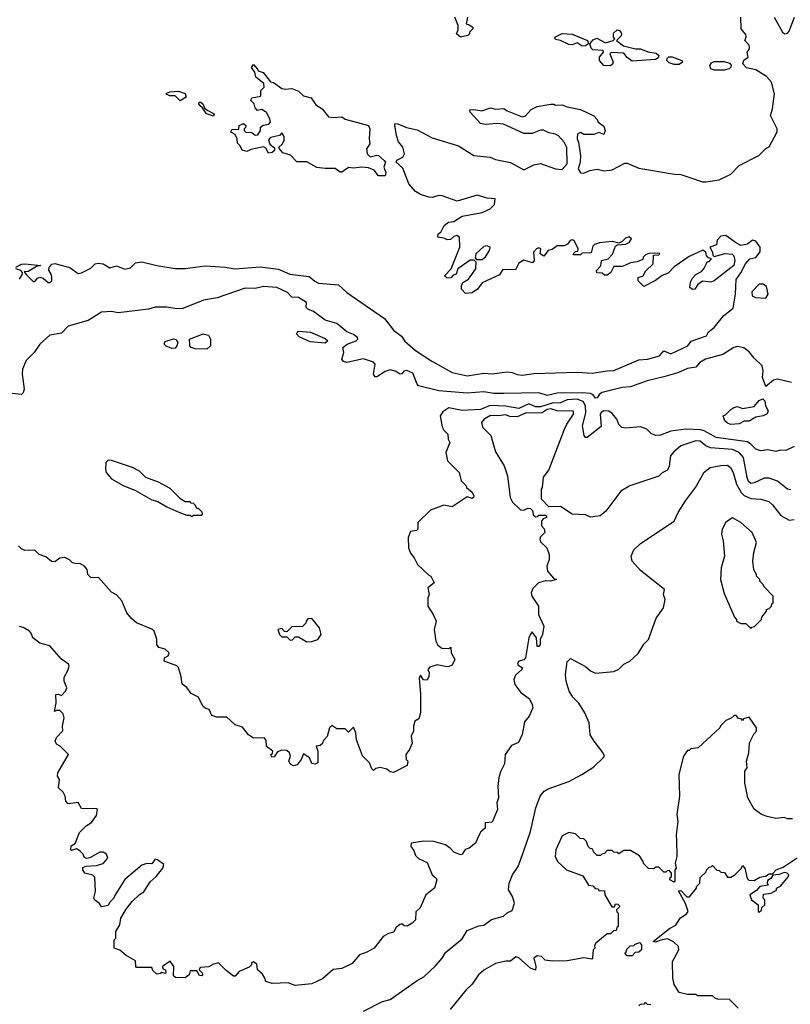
# Model space of a CAD drawing. Extents: x 2239805 to 2396427, y 665731 to 772158.
# Tile 97 of 256: x 2285854 to 2290472, y 703589 to 709489. Entities that reach past the tile are written whole.
import ezdxf

# ---------------------------------------------------------------- set-up
doc = ezdxf.new("R2010")
doc.units = 0

msp = doc.modelspace()

# ---------------------------------------------------------------- linework, layer by layer
at = {"layer": '0CON05XD'}
for points in [[(2288408.3, 707948.3), (2288400, 707955), (2288440, 707995), (2288492.5, 708125), (2288490, 708185), (2288473.6, 708196.4), (2288455, 708190), (2288435, 708172.5), (2288415, 708170), (2288395, 708180), (2288360, 708185), (2288362.5, 708205), (2288377.5, 708215), (2288397.5, 708255), (2288424.2, 708275.8), (2288455, 708280), (2288505, 708311.2), (2288625, 708334.4), (2288672.5, 708355), (2288698.3, 708381.7), (2288702.5, 708415), (2288655, 708420), (2288595, 708437.1), (2288475, 708401.2), (2288385, 708433.8), (2288365, 708435.8), (2288325, 708424.2), (2288305, 708425.7), (2288255, 708442), (2288225, 708460), (2288185, 708506), (2288149.3, 708599.3), (2288110.4, 708635), (2288115, 708647.8), (2288149.2, 708665), (2288160, 708685), (2288150, 708725), (2288125, 708757.5), (2288111.1, 708795), (2288102.3, 708857.7), (2288105, 708866.2), (2288120, 708865), (2288172.7, 708842.7), (2288235, 708828), (2288325, 708780.8), (2288483, 708733), (2288575.6, 708675.6), (2288674.3, 708664.3), (2288705, 708650.8), (2288795, 708632.9), (2288875, 708590), (2288935, 708620), (2288975, 708627.5), (2289064.3, 708594.3), (2289105, 708591.2), (2289133.8, 708625), (2289133.6, 708723.6), (2289117.5, 708755), (2289083, 708793), (2289065, 708802.5), (2289025, 708810), (2288993, 708827), (2288975, 708827.5), (2288925, 708807.5), (2288875, 708807.5), (2288753, 708863), (2288715, 708866.7), (2288645, 708861.2), (2288615, 708867.5), (2288552.5, 708935), (2288551.7, 708948.3), (2288575, 708950), (2288623.6, 708943.6), (2288675, 708960), (2288705, 708953.8), (2288755, 708957.5), (2288775, 708942.5), (2288865, 708906.7), (2288885, 708912.5), (2288920, 708950), (2288955, 708968.8), (2289036.4, 708983.6), (2289055, 708983.3), (2289065, 708976.7), (2289105, 708978.8), (2289135, 708966.2), (2289215, 708950), (2289295, 708912.5), (2289315, 708890), (2289320, 708875), (2289355, 708850), (2289362.5, 708825), (2289355, 708800), (2289325, 708812.5), (2289295, 708800), (2289235, 708800), (2289215, 708812.5), (2289197.5, 708805), (2289193.8, 708775), (2289203.3, 708755), (2289214.2, 708674.2), (2289212.9, 708635), (2289200, 708595), (2289215, 708571.2), (2289235, 708570), (2289270, 708585), (2289315, 708593.8), (2289355, 708582.9), (2289405, 708590), (2289481.2, 708628.8), (2289495, 708630), (2289565, 708600), (2289777, 708563), (2289815, 708561.4), (2289864, 708546), (2289945, 708518), (2289965, 708517.5), (2290045, 708530), (2290115, 708564.2), (2290165.5, 708614.5), (2290283.3, 708675), (2290325, 708717.5), (2290345, 708727.5), (2290393, 708817), (2290392.5, 708835), (2290354, 708915), (2290365.9, 708954.1), (2290377.8, 709045), (2290358.6, 709115), (2290328.6, 709148.6), (2290265, 709187.8), (2290210.3, 709200.3), (2290187.5, 709225), (2290193.6, 709246.4), (2290220, 709265), (2290212.5, 709295), (2290225, 709310), (2290227.5, 709325), (2290226.1, 709336.1), (2290200, 709365), (2290207.5, 709385), (2290205, 709400), (2290177.5, 709435), (2290176.2, 709505)], [(2288537.5, 709505), (2288530, 709465), (2288548.3, 709458.3), (2288570, 709445), (2288570, 709435), (2288550, 709415), (2288550, 709405), (2288540, 709395), (2288495, 709383.3), (2288472.5, 709405), (2288481.7, 709428.3), (2288482.5, 709455), (2288462.5, 709505)], [(2290374.2, 709505), (2290424.3, 709414.3), (2290440, 709405), (2290455, 709408), (2290465, 709420), (2290496.8, 709503.2)], [(2289395, 709212.5), (2289355, 709214.4), (2289329.2, 709245), (2289328.8, 709265), (2289352.5, 709295), (2289350, 709305), (2289288, 709308), (2289278.3, 709318.3), (2289270, 709345), (2289291.2, 709368.8), (2289311.7, 709378.3), (2289365, 709350), (2289410, 709365), (2289420, 709375), (2289413.3, 709383.3), (2289412.7, 709407.3), (2289435, 709428), (2289452.7, 709422.7), (2289461.2, 709405), (2289457.5, 709392.5), (2289430, 709365), (2289471.7, 709331.7), (2289544.1, 709314.1), (2289575, 709314.3), (2289617.3, 709297.3), (2289668.7, 709288.7), (2289684, 709275), (2289680.3, 709259.7), (2289665, 709250.8), (2289525, 709240), (2289493.3, 709263.3), (2289475, 709287.5), (2289398.3, 709291.7), (2289390, 709285), (2289410, 709235), (2289407.3, 709222.7), (2289395, 709212.5)], [(2289225, 709331.2), (2289195, 709350), (2289165, 709338.8), (2289145, 709341.2), (2289095, 709364.2), (2289065, 709370), (2289060, 709385), (2289105, 709405.7), (2289165, 709402), (2289257.5, 709365), (2289262.5, 709345), (2289245, 709333.3), (2289225, 709331.2)], [(2289775, 709220), (2289745, 709230.8), (2289732.5, 709245), (2289733.1, 709256.9), (2289744.4, 709265.6), (2289764.3, 709265.7), (2289822.5, 709245), (2289826.7, 709235), (2289805, 709220.6), (2289775, 709220)], [(2290015, 709185.6), (2289995.5, 709195.5), (2289990.6, 709215), (2289999.1, 709230.9), (2290015, 709239.4), (2290075, 709238.6), (2290107.6, 709227.6), (2290117.3, 709217.3), (2290116.2, 709205), (2290105, 709194.2), (2290075.8, 709185.8), (2290015, 709185.6)], [(2288005, 708553.3), (2287977.3, 708587.3), (2287945, 708601.4), (2287905, 708605.7), (2287855, 708598.8), (2287825, 708604), (2287785, 708576.2), (2287775, 708576), (2287745, 708597.5), (2287685, 708596.7), (2287635, 708603.3), (2287575, 708636.7), (2287515, 708636.7), (2287476.9, 708676.9), (2287431.7, 708691.7), (2287410, 708715), (2287407.5, 708725), (2287427.5, 708742.5), (2287438.8, 708765), (2287439.3, 708789.3), (2287425, 708810), (2287410, 708795), (2287356.7, 708783.3), (2287345, 708770), (2287354, 708744), (2287381.7, 708721.7), (2287380, 708705), (2287367, 708693), (2287345, 708690), (2287329.2, 708719.2), (2287315, 708728), (2287238.3, 708711.7), (2287215, 708700), (2287187, 708707), (2287175, 708732.5), (2287158.3, 708748.3), (2287156.7, 708775), (2287145, 708800), (2287120, 708815), (2287125, 708830), (2287167, 708833), (2287170, 708855), (2287195, 708867.5), (2287210, 708855), (2287210, 708845), (2287200, 708835), (2287200, 708825), (2287210, 708815), (2287245, 708812.5), (2287265, 708797.5), (2287281.7, 708798.3), (2287297.5, 708825), (2287297.5, 708845), (2287312.3, 708857.7), (2287346.1, 708863.9), (2287356.7, 708875), (2287353.3, 708895), (2287333, 708933), (2287305, 708950), (2287280, 708945), (2287265, 708960), (2287260, 708985), (2287240, 709005), (2287245, 709020), (2287298.3, 709031.7), (2287300, 709065), (2287320, 709085), (2287317, 709107), (2287270, 709145), (2287262.5, 709175), (2287243, 709203), (2287255, 709220), (2287278.3, 709191.7), (2287283, 709183), (2287313, 709173), (2287357.5, 709117.5), (2287375, 709112.5), (2287425, 709076.7), (2287445, 709072.5), (2287485, 709077.5), (2287525, 709060), (2287555, 709032.5), (2287600.7, 709020.7), (2287628.3, 708978.3), (2287667.5, 708955), (2287705, 708907.5), (2287735, 708903.3), (2287785, 708907.5), (2287803.6, 708893.6), (2287943.3, 708855), (2287951.4, 708835), (2287947.5, 708775), (2287952.5, 708745), (2287932.5, 708715), (2287936.7, 708685), (2287955, 708668), (2287995, 708678), (2288005, 708674.4), (2288038.1, 708645), (2288045.5, 708635), (2288035.6, 708605), (2288047.5, 708572.5), (2288045, 708553.8), (2288005, 708553.3)], [(2286815, 709002.5), (2286785, 709032.5), (2286753.6, 709033.6), (2286735, 709040), (2286732.5, 709047.5), (2286753.6, 709056.4), (2286805, 709060), (2286845, 709046.2), (2286852.5, 709025), (2286815, 709002.5)], [(2287015, 708910), (2286972.5, 708925), (2286950, 708960), (2286933.9, 708973.9), (2286927.5, 708985), (2286930, 708995), (2286940, 708995), (2286952.5, 708985), (2286961.7, 708961.7), (2286977, 708947), (2287020, 708925), (2287015, 708910)], [(2285830, 708005), (2285865, 708024), (2285885, 708026.4), (2285980, 708015), (2285955, 708010), (2285905, 707980), (2285881.7, 707978.3), (2285895, 707960), (2285935, 707920), (2285945, 707920), (2285960, 707940), (2285975, 707946.7), (2285995, 707940), (2286025, 707914.2), (2286035.8, 707914.2), (2286045.7, 707924.3), (2286046, 707946), (2286042.5, 707965), (2286028.3, 707988.3), (2286030, 708005), (2286045.8, 708024.2), (2286065, 708028.1), (2286154.3, 708004.3), (2286205, 707968.8), (2286225, 707972), (2286280, 708000), (2286306.7, 708025), (2286325, 708030.8), (2286353.3, 708025), (2286395, 708001.1), (2286435, 708014.2), (2286485, 707993.8), (2286518.8, 708001.2), (2286548.2, 708031.8), (2286585, 708038.2), (2286675, 708016.4), (2286785, 707998.8), (2286845, 707997.8), (2286965, 708014.1), (2287085, 708006.5), (2287144.6, 707995.4), (2287295, 708008.1), (2287405, 707993.1), (2287473.5, 707963.5), (2287589.7, 707949.7), (2287621.7, 707921.7), (2287645, 707910.7), (2287765, 707900.5), (2287815.4, 707855), (2288039.3, 707699.3), (2288095, 707628.6), (2288142.3, 707592.3), (2288162.8, 707562.8), (2288225, 707507.3), (2288323.1, 707443.1), (2288445.5, 707375), (2288535, 707355.3), (2288635, 707370), (2288685, 707366.2), (2288775, 707378.2), (2288805, 707375.5), (2288835, 707363.5), (2288865, 707358.3), (2288935, 707369.5), (2289195, 707376.2), (2289285, 707371.2), (2289375, 707385.5), (2289415, 707385.8), (2289565, 707451.4), (2289616.7, 707455), (2289688, 707475), (2289715, 707503.8), (2289755, 707486.5), (2289858, 707535), (2289877.3, 707562.7), (2289970, 707595), (2289980.8, 707619.2), (2290015.5, 707644.5), (2290073, 707717), (2290128.8, 707761.2), (2290143.3, 707845), (2290147.3, 707932.7), (2290175, 707971.2), (2290203.4, 708026.6), (2290230, 708055), (2290265, 708063.8), (2290291.7, 708098.3), (2290291.2, 708125), (2290265, 708162.5), (2290245, 708167.5), (2290215.9, 708144.1), (2290175, 708136.7), (2290143, 708153), (2290085, 708196.7), (2290055, 708192.5), (2290033, 708167), (2290029.3, 708140.7), (2289990, 708125), (2290006.4, 708096.4), (2290008.3, 708078.3), (2290015, 708070), (2290082.3, 708087.7), (2290123.6, 708083.6), (2290133.3, 708073.3), (2290140, 708045), (2290132.5, 708015), (2290016.1, 707923.9), (2289995, 707916.7), (2289945, 707922.5), (2289917, 707903), (2289900, 707875), (2289885, 707872.5), (2289870, 707885), (2289873, 707917), (2289885, 707940), (2289905, 707962.5), (2289939.5, 707980.5), (2289953.3, 707995), (2289975, 708040), (2289985, 708040), (2290000, 708055), (2289981.7, 708061.7), (2289970, 708075), (2289966.4, 708096.4), (2289947, 708107), (2289865, 708070), (2289775, 708007.5), (2289740.7, 707969.3), (2289704.1, 707955.9), (2289663.6, 707926.4), (2289595, 707890), (2289560, 707925), (2289560, 707945), (2289590, 707955), (2289607, 707983), (2289650, 708025), (2289651.7, 708078.3), (2289685, 708080), (2289690, 708085), (2289685, 708090), (2289625, 708087.5), (2289605, 708080), (2289590, 708065), (2289588.3, 708051.7), (2289555, 708037.5), (2289515, 708032.5), (2289485, 708017.5), (2289465, 708010), (2289415, 708010), (2289396.4, 707973.6), (2289375, 707957.5), (2289358.3, 707958.3), (2289345, 707970), (2289313, 707973), (2289310, 707985), (2289337, 708013), (2289340, 708045), (2289380, 708055), (2289406.1, 708083.9), (2289425, 708132.5), (2289435, 708140), (2289487, 708143), (2289506.4, 708153.6), (2289520, 708175), (2289507, 708187), (2289485, 708180), (2289465, 708160), (2289445, 708150), (2289405, 708160), (2289328.3, 708151.7), (2289298.3, 708141.7), (2289288.3, 708131.7), (2289278.3, 708091.7), (2289225, 708090), (2289215, 708080), (2289175, 708080), (2289170, 708085), (2289185, 708100), (2289198.3, 708101.7), (2289200, 708115), (2289177.5, 708165), (2289165, 708170), (2289153.6, 708166.4), (2289136.4, 708143.6), (2289117, 708133), (2289075, 708133.8), (2289045, 708112.5), (2289020, 708105), (2288995, 708072.5), (2288972.5, 708085), (2288976.4, 708116.4), (2288965, 708122.5), (2288950, 708115), (2288932.5, 708095), (2288937.5, 708045), (2288927.5, 708032.5), (2288875, 708047.5), (2288845, 708030), (2288825, 707990), (2288748.3, 707991.7), (2288729.3, 707960.7), (2288625, 707912.5), (2288597.5, 707875), (2288565, 707852.5), (2288525, 707847.5), (2288502.5, 707875), (2288502.5, 707895), (2288510, 707915), (2288542.5, 707935), (2288586.7, 707995), (2288590, 708035), (2288578.3, 708048.3), (2288553, 708047), (2288480, 707995), (2288470, 707965), (2288451.7, 707958.3), (2288438.3, 707941.7), (2288415, 707940), (2288408.3, 707948.3)], [(2288625, 708051.2), (2288645, 708067.5), (2288670, 708105), (2288673, 708123), (2288668.3, 708128.3), (2288655, 708133.3), (2288635, 708130), (2288587.5, 708085), (2288582.5, 708062.5), (2288591.7, 708051.7), (2288625, 708051.2)], [(2285852.5, 707935), (2285870, 707965), (2285870, 707975), (2285860, 707985), (2285830, 707995)], [(2290480, 707315), (2290395, 707334.3), (2290370.3, 707329.7), (2290325, 707290), (2290306.2, 707345), (2290308.8, 707385), (2290303.3, 707415), (2290255, 707460), (2290225, 707499.4), (2290192.4, 707522.4), (2290155, 707530.9), (2290134.4, 707525), (2290068.3, 707481.7), (2289963.3, 707455), (2289930.4, 707435), (2289905, 707407.5), (2289855, 707397.8), (2289797.1, 707372.9), (2289715, 707348.9), (2289614.2, 707325), (2289515, 707289.1), (2289465.3, 707285.3), (2289345.3, 707254.7), (2289328.1, 707245), (2289315, 707222), (2289305, 707220), (2289290.7, 707240.7), (2289275, 707249.7), (2289225, 707253.8), (2289075, 707250.8), (2289015, 707236.1), (2288965, 707251.9), (2288755, 707249.5), (2288695, 707249.8), (2288635, 707258.1), (2288535, 707250.9), (2288365, 707264.8), (2288244.7, 707294.7), (2288235, 707305.8), (2288210.4, 707370.4), (2288174.2, 707385.8), (2288156.4, 707383.6), (2288145, 707366.7), (2288135, 707364.3), (2288103.1, 707383.1), (2288075, 707390), (2288045, 707380), (2287995, 707348.1), (2287985, 707348.6), (2287973.5, 707365), (2287984.1, 707424.1), (2287975, 707436.2), (2287915, 707455.8), (2287814.4, 707434.4), (2287795, 707440), (2287784.1, 707454.1), (2287796.7, 707495), (2287790, 707525), (2287816.4, 707543.6), (2287870, 707565), (2287880, 707575), (2287877.5, 707585), (2287855, 707603.3), (2287815, 707618), (2287755, 707667.5), (2287685, 707688.6), (2287615, 707741.2), (2287580, 707755), (2287570, 707765), (2287573.3, 707795), (2287525, 707824.2), (2287485, 707825.7), (2287458.9, 707855), (2287395, 707884.8), (2287315, 707889.5), (2287265, 707878.2), (2287205, 707880.4), (2287037, 707823), (2286955, 707809.2), (2286830.8, 707759.2), (2286795, 707756.2), (2286735, 707765.3), (2286665, 707765.5), (2286625, 707753.5), (2286445, 707732.2), (2286405, 707739.5), (2286345, 707735.4), (2286264.6, 707685.4), (2286145, 707652), (2286105, 707610.6), (2286035, 707598.8), (2285975.7, 707544.3)], [(2290325, 707820), (2290338.8, 707845), (2290329.5, 707889.5), (2290310, 707905), (2290285, 707903.3), (2290241.7, 707858.3), (2290243.3, 707835), (2290263.6, 707823.6), (2290325, 707820)], [(2286975, 707514), (2286905, 707516), (2286882.5, 707525), (2286873.3, 707535), (2286872.5, 707575), (2286953.9, 707606.1), (2286985, 707597.5), (2286997.5, 707575), (2286997.5, 707535), (2286975, 707514)], [(2287685, 707550), (2287595, 707558), (2287529.3, 707589.3), (2287513, 707607), (2287525, 707622.5), (2287595.8, 707615.8), (2287685, 707577.5), (2287700, 707565), (2287685, 707550)], [(2285975.7, 707544.3), (2285940, 707495), (2285892.7, 707447.3), (2285871.2, 707395), (2285868, 707365), (2285880, 707275), (2285875, 707252.5), (2285865, 707242.5), (2285809.5, 707249.5)], [(2286765, 707518.8), (2286731.7, 707531.7), (2286720, 707545), (2286725, 707560), (2286775, 707576.7), (2286792.5, 707572.5), (2286802.5, 707555), (2286796.1, 707533.9), (2286785, 707521.2), (2286765, 707518.8)], [(2290495, 706931.5), (2290445, 706906.5), (2290410.9, 706909.1), (2290385, 706902), (2290335, 706911.4), (2290295, 706904.4), (2290265, 706914.4), (2290235.9, 706945.9), (2290215, 706959.2), (2290026.7, 706985), (2289955.2, 707025.2), (2289935, 707030.4), (2289845.6, 707034.4), (2289755, 707022.9), (2289695, 707000), (2289665, 706997.5), (2289638.3, 707008.3), (2289612, 707035), (2289575, 707048.8), (2289485, 707040.6), (2289462.5, 707045), (2289445, 707063.3), (2289432, 707095), (2289405, 707130), (2289385, 707142.5), (2289355, 707144.2), (2289338, 707135), (2289333.1, 707125), (2289338.3, 707051.7), (2289255, 706985.7), (2289245, 706984.3), (2289236.7, 706996.7), (2289226.9, 707055), (2289246.6, 707133.4), (2289244.7, 707175), (2289230.4, 707200.4), (2289195, 707214.8), (2289135, 707211.6), (2289095, 707192.4), (2289045, 707191.7), (2288975, 707168.2), (2288945, 707169.4), (2288905, 707187.3), (2288845, 707158.9), (2288765, 707172.7), (2288672.5, 707177.5), (2288615, 707153.8), (2288505, 707148), (2288425, 707162.5), (2288390.5, 707139.5), (2288373.8, 707115), (2288385, 707050), (2288395, 707030), (2288420, 707005), (2288422.5, 706975), (2288432.5, 706955), (2288407.5, 706895), (2288417.5, 706845), (2288487.5, 706775), (2288500, 706725), (2288530, 706695), (2288532.5, 706685), (2288565, 706657.5), (2288575.6, 706635.6), (2288573.6, 706626.4), (2288565, 706620), (2288535, 706630), (2288445, 706570), (2288395, 706580), (2288315, 706550), (2288240, 706475), (2288240, 706435), (2288231.7, 706428.3), (2288195, 706422.5), (2288181.2, 706385), (2288183.8, 706325), (2288195, 706292.5), (2288217.5, 706265), (2288237.5, 706225), (2288305, 706160), (2288317.5, 706155), (2288337.5, 706115), (2288300, 706085), (2288307.5, 706045), (2288300, 706025), (2288300, 705975), (2288332.5, 705925), (2288350, 705885), (2288337.5, 705835), (2288347.5, 705765), (2288360.7, 705740.7), (2288383, 705723), (2288425, 705720), (2288438.3, 705728.3), (2288440, 705695), (2288462.5, 705655), (2288445, 705620), (2288427, 705613), (2288415, 705610), (2288355, 705622.5), (2288311.7, 705608.3), (2288300, 705595), (2288307.5, 705577.5), (2288306.7, 705553.3), (2288295, 705530), (2288273.6, 705533.6), (2288255, 705560), (2288247, 705543), (2288256.2, 705445), (2288256.2, 705335), (2288245, 705300), (2288222.5, 705285), (2288213.3, 705255), (2288213.3, 705225), (2288200, 705195), (2288206.4, 705153.6), (2288190, 705115), (2288167.5, 705085), (2288170, 705055), (2288180, 705045), (2288175, 705020), (2288095, 704976.7), (2288075, 704982.5), (2288055, 704997.5), (2288015, 705006.7), (2287988.3, 705001.7), (2287975, 704990), (2287965, 705000), (2287950, 705035), (2287908.3, 705078.3), (2287873, 705173), (2287867.5, 705215), (2287855, 705250), (2287825, 705220), (2287805, 705240), (2287755, 705240), (2287725, 705260), (2287710, 705245), (2287697, 705193), (2287671.7, 705168.3), (2287668.3, 705151.7), (2287655, 705140), (2287630, 705135), (2287640, 705105), (2287640, 705035), (2287625, 705027.5), (2287605, 705032.5), (2287590, 705065), (2287555, 705090), (2287540, 705055), (2287516.4, 705023.6), (2287495, 705017.5), (2287477, 705027), (2287467.5, 705045), (2287477.5, 705075), (2287470, 705095), (2287455, 705110), (2287425, 705112.5), (2287398.3, 705101.7), (2287378.3, 705071.7), (2287365, 705070), (2287360, 705085), (2287368.3, 705091.7), (2287370, 705105), (2287333.9, 705133.9), (2287331.7, 705171.7), (2287320, 705185), (2287255, 705182.5), (2287225, 705202.5), (2287189.3, 705249.3), (2287145, 705263.3), (2287095, 705310), (2287035, 705308.8), (2287005, 705320), (2286990, 705355), (2286965, 705362.5), (2286952.5, 705375), (2286925, 705430), (2286881.7, 705451.7), (2286856.4, 705486.4), (2286827, 705507), (2286821.7, 705551.7), (2286805, 705607.5), (2286795, 705616.7), (2286720, 705645), (2286722.5, 705665), (2286743, 705677), (2286750, 705695), (2286726.1, 705716.1), (2286687, 705727), (2286676.7, 705745), (2286676.4, 705776.4), (2286660, 705825), (2286645, 705837.5), (2286553.9, 705873.9), (2286525, 705900), (2286496.7, 705935), (2286466.1, 706006.1), (2286435, 706042.5), (2286405, 706057.5), (2286326.2, 706146.2), (2286282.5, 706145), (2286262.5, 706165), (2286257.5, 706195), (2286242.5, 706215), (2286215, 706230), (2286195, 706227.5), (2286170, 706235), (2286153, 706253), (2286125, 706266.7), (2286095, 706262.5), (2286065, 706240), (2286045, 706241.2), (2286010, 706270), (2285970, 706285), (2285945, 706310), (2285885, 706307.5), (2285865, 706317.5), (2285846.4, 706336.4)], [(2290115, 707064), (2290095, 707071.2), (2290080, 707085), (2290070, 707115), (2290086.4, 707123.6), (2290115, 707153.3), (2290134.1, 707165.9), (2290155, 707170), (2290185, 707160), (2290255, 707170), (2290285, 707207.5), (2290307.5, 707217.5), (2290320, 707205), (2290322.5, 707175), (2290340, 707145), (2290333, 707127), (2290310, 707115), (2290265, 707106.7), (2290225, 707083.3), (2290195, 707083.3), (2290165, 707068), (2290115, 707064)], [(2290475, 706671.2), (2290455, 706676), (2290395, 706722.9), (2290345, 706741.4), (2290315, 706741.4), (2290255, 706713.1), (2290235, 706710), (2290222.1, 706722.1), (2290213.9, 706745), (2290191.9, 706865), (2290165.7, 706895), (2290125, 706912.8), (2289993.8, 706923.8), (2289965, 706936.2), (2289932.3, 706962.3), (2289905, 706965.4), (2289815, 706936.2), (2289771.7, 706898.3), (2289754.4, 706875), (2289745, 706812.5), (2289735, 706790), (2289705, 706772.5), (2289685, 706752.5), (2289510, 706695), (2289457, 706663), (2289365.8, 706544.2), (2289332.5, 706515), (2289275, 706508), (2289245, 706521.2), (2289165, 706526.7), (2289095, 706572.5), (2289025, 706570), (2288980, 706615), (2288980, 706675), (2288987.5, 706685), (2288993, 706747), (2289025, 706790), (2289118.9, 707035), (2289132.2, 707065), (2289173.3, 707125), (2289173, 707143), (2289075, 707145.2), (2289037, 707157), (2289015, 707152.3), (2288985, 707133.8), (2288885, 707132), (2288835, 707108.9), (2288791.9, 707111.9), (2288765, 707121.1), (2288724.5, 707115.5), (2288675, 707117.7), (2288638, 707095), (2288621.9, 707075), (2288627.7, 707047.7), (2288677, 706997), (2288705, 706900), (2288756.7, 706815), (2288776.7, 706755), (2288793.3, 706625), (2288807, 706597), (2288855, 706552.5), (2288875, 706550), (2288898.3, 706561.7), (2288915, 706560), (2288927, 706547), (2288931.7, 706521.7), (2288945, 706510), (2288958.3, 706511.7), (2288965, 706520), (2289005, 706520), (2289010, 706515), (2289010, 706505), (2288991.7, 706498.3), (2288980, 706485), (2288980, 706455), (2288997, 706437), (2289000, 706415), (2288975, 706390), (2288970, 706375), (2288975, 706360), (2289012.5, 706325), (2289027.5, 706285), (2289027.5, 706255), (2289012.5, 706215), (2289016.7, 706185), (2289052, 706142), (2289070, 706135), (2289035, 706124), (2289005, 706125.8), (2288962.5, 706115), (2288929.3, 706080.7), (2288920, 706055), (2288923.9, 706033.9), (2288963.3, 705975), (2288963.9, 705923.9), (2288994, 705855), (2288986.2, 705805), (2288972.5, 705775), (2288972.5, 705745), (2288965, 705733.3), (2288955, 705732.5), (2288950, 705785), (2288925, 705820), (2288915, 705807.5), (2288906, 705785), (2288885.5, 705664.5), (2288875, 705652.5), (2288845, 705645.6), (2288837.5, 705635), (2288841.7, 705621.7), (2288866.7, 705605), (2288863.3, 705595), (2288825, 705560), (2288816, 705535), (2288822, 705505), (2288857.7, 705457.7), (2288908.8, 705418.8), (2288926, 705385), (2288928.8, 705365), (2288906.2, 705315), (2288878.3, 705281.7), (2288864.2, 705205.8), (2288842.3, 705157.7), (2288800.3, 705139.7), (2288763.3, 705085), (2288759.7, 705030.3), (2288735, 704982.5), (2288725.8, 704945), (2288720, 704895), (2288722.5, 704825), (2288712.5, 704795), (2288716.7, 704755), (2288685, 704680), (2288643.6, 704676.4), (2288642.5, 704645), (2288618.3, 704621.7), (2288603.6, 704596.4), (2288586.4, 704553.6), (2288547.5, 704525), (2288523.8, 704516.2), (2288505, 704487.5), (2288495, 704483.8), (2288455, 704501.2), (2288433.3, 704525), (2288405, 704543.3), (2288335, 704563.3), (2288275, 704566.2), (2288200, 704555), (2288197.5, 704535), (2288215, 704510), (2288225, 704480), (2288243, 704463), (2288295, 704437.5), (2288326.7, 704365), (2288350, 704345), (2288353.3, 704335), (2288340, 704285), (2288287.5, 704245), (2288253.6, 704166.4), (2288228.3, 704141.7), (2288226.7, 704095), (2288205.9, 704074.1), (2288175, 704057.5), (2288158.3, 704058.3), (2288145, 704070), (2288133, 704067), (2288110.7, 704049.3), (2288095, 704020), (2288065, 704012.5), (2288032.5, 703995), (2287977.5, 703925), (2287935, 703900), (2287890, 703885), (2287846.1, 703833.9), (2287785, 703802.5), (2287733, 703797), (2287668.8, 703741.2), (2287605, 703711.2), (2287505, 703701.2), (2287463.6, 703716.4), (2287367, 703713), (2287330, 703725), (2287322.5, 703745), (2287310, 703770), (2287280, 703795), (2287275, 703830), (2287255, 703842.5), (2287243.6, 703836.4), (2287242.5, 703825), (2287229.3, 703810.7), (2287170, 703785), (2287145, 703757.5), (2287135, 703757.5), (2287090.7, 703790.7), (2287045, 703837.5), (2287015, 703830), (2286987, 703813), (2286935, 703810), (2286930, 703795), (2286947, 703777), (2286950, 703765), (2286945, 703760), (2286931.7, 703761.7), (2286915, 703790), (2286875, 703790), (2286870, 703765), (2286845, 703747.5), (2286788.3, 703748.3), (2286775, 703760), (2286777.5, 703815), (2286755, 703847.5), (2286710, 703815), (2286711.7, 703801.7), (2286727.5, 703795), (2286730, 703775), (2286725, 703772.5), (2286705, 703780), (2286697, 703773), (2286675, 703770), (2286651.7, 703791.7), (2286645, 703810), (2286555, 703810), (2286550, 703815), (2286548.3, 703848.3), (2286491.7, 703881.7), (2286455, 703912.5), (2286420, 703925), (2286420, 703975), (2286430, 703985), (2286430, 704025), (2286453.3, 704065), (2286460, 704105), (2286491.2, 704158.8), (2286527.5, 704205), (2286572.5, 704247.5), (2286597.7, 704262.3), (2286635, 704322.5), (2286672.5, 704355), (2286712.5, 704405), (2286717, 704427), (2286680, 704455), (2286665, 704457.5), (2286645, 704430), (2286615, 704432.5), (2286585, 704423.3), (2286484.3, 704335.7), (2286429.2, 704250.8)], [(2286885, 706510), (2286895, 706520), (2286945, 706520), (2286950, 706525), (2286948.3, 706538.3), (2286925, 706560), (2286915, 706560), (2286908.3, 706578.3), (2286895, 706590), (2286881.7, 706591.7), (2286875, 706600), (2286845, 706600), (2286820, 706615), (2286755, 706680), (2286685, 706717.5), (2286610, 706745), (2286573, 706783), (2286530, 706805), (2286405, 706847.5), (2286385, 706850), (2286370, 706835), (2286367.5, 706795), (2286372.5, 706775), (2286405, 706737.5), (2286475, 706696.7), (2286548.3, 706668.3), (2286645, 706612.5), (2286681.7, 706601.7), (2286735, 706570), (2286808.3, 706538.3), (2286855, 706520), (2286875, 706520), (2286885, 706510)], [(2287915, 703546.7), (2288027.5, 703605), (2288075, 703617.5), (2288235, 703731.2), (2288276.1, 703753.9), (2288345, 703820), (2288385.6, 703864.4), (2288405, 703898.8), (2288505, 703980.8), (2288535, 704030), (2288605, 704058.8), (2288635, 704063.3), (2288682.3, 704097.7), (2288753.6, 704116.4), (2288775, 704137.5), (2288805, 704150), (2288820, 704195), (2288806.7, 704235), (2288782.5, 704275), (2288786.7, 704315), (2288806.7, 704365), (2288841.2, 704415), (2288875, 704507.5), (2288914.2, 704625), (2288947.5, 704765), (2288972, 704835), (2288996.7, 704865), (2289020.3, 704879.7), (2289145, 704923.8), (2289223.6, 704966.4), (2289295, 705012.5), (2289353, 705067), (2289357.5, 705075), (2289348.3, 705098.3), (2289296.4, 705166.4), (2289273, 705203), (2289266.7, 705275), (2289241.2, 705335), (2289204.1, 705394.1), (2289169.5, 705429.5), (2289146.2, 705465), (2289128.8, 705525), (2289124, 705565), (2289135, 705640), (2289155, 705660), (2289245, 705612.5), (2289275, 705587.5), (2289303.6, 705573.6), (2289415, 705582.5), (2289445, 705597.5), (2289475, 705627.5), (2289510, 705645), (2289559.3, 705690.7), (2289593.6, 705746.4), (2289622.5, 705775), (2289668.3, 705901.7), (2289712.5, 705965), (2289721.2, 706015), (2289712.5, 706045), (2289717.5, 706075), (2289575, 706187.5), (2289523.9, 706243.9), (2289517.5, 706275), (2289535, 706312.5), (2289575, 706350), (2289775, 706483.3), (2289800, 706535), (2289843.3, 706605), (2289904.1, 706685.9), (2289955, 706776.7), (2289992.5, 706805), (2290055, 706818.1), (2290095, 706820), (2290112.5, 706805), (2290128.9, 706775), (2290149.5, 706705), (2290177.9, 706655), (2290195, 706637.1), (2290235, 706618.8), (2290295, 706615.6), (2290342.4, 706602.4), (2290365, 706582.5), (2290415, 706517.8), (2290465, 706490), (2290495, 706493.1)], [(2290235, 705840), (2290241.7, 705848.3), (2290258.3, 705851.7), (2290300, 705895), (2290301.7, 705908.3), (2290330, 705945), (2290330, 705955), (2290345, 705960), (2290360, 705975), (2290361.7, 705988.3), (2290370, 705995), (2290370, 706035), (2290315, 706090), (2290310, 706105), (2290290, 706125), (2290290, 706135), (2290270, 706155), (2290270, 706165), (2290253, 706193), (2290247.5, 706245), (2290253.6, 706296.4), (2290270, 706355), (2290243.3, 706415), (2290175, 706476.7), (2290125, 706503.3), (2290085, 706477.5), (2290063.3, 706435), (2290060, 706405), (2290070, 706365), (2290076.7, 706275), (2290057.5, 706205), (2290053.3, 706135), (2290075, 706050), (2290138.3, 705908.3), (2290150, 705895), (2290150, 705885), (2290175, 705870), (2290205, 705870), (2290235, 705840)], [(2287575, 705760), (2287605, 705762.5), (2287640, 705775), (2287660, 705805), (2287650, 705845), (2287605, 705900), (2287581.7, 705898.3), (2287570, 705885), (2287568.3, 705871.7), (2287548.3, 705851.7), (2287485, 705850), (2287455, 705820), (2287441.7, 705821.7), (2287425, 705840), (2287400, 705835), (2287410, 705805), (2287425, 705790), (2287455, 705790), (2287475, 705770), (2287488.3, 705771.7), (2287505, 705790), (2287525, 705790), (2287575, 705760)], [(2286429.2, 704250.8), (2286415, 704220), (2286391.7, 704198.3), (2286385, 704180), (2286345, 704172.5), (2286333, 704193), (2286303.6, 704213.6), (2286297.5, 704225), (2286307.5, 704265), (2286305, 704350), (2286292.5, 704362.5), (2286245, 704373.8), (2286233.3, 704395), (2286232.5, 704407.5), (2286253, 704417), (2286315, 704421.2), (2286355, 704433.3), (2286382.5, 704465), (2286375, 704487.5), (2286355, 704500), (2286335, 704500), (2286275, 704466.2), (2286255, 704462.5), (2286241.2, 704471.2), (2286235, 704487.5), (2286215, 704507.5), (2286195, 704520), (2286165, 704510), (2286160, 704515), (2286161.7, 704538.3), (2286187, 704553), (2286212.7, 704617.3), (2286252.3, 704657.7), (2286285, 704677.5), (2286315, 704720), (2286320, 704755), (2286315, 704760), (2286225, 704762.5), (2286205, 704797.5), (2286145, 704790), (2286130, 704805), (2286127.5, 704835), (2286115, 704860), (2286087.5, 704885), (2286092.5, 704935), (2286080, 704955), (2286082.5, 704975), (2286147.5, 705085), (2286096.4, 705136.4), (2286075, 705147.5), (2286067.5, 705165), (2286075, 705187.5), (2286111.7, 705228.3), (2286110, 705255), (2286120, 705305), (2286115, 705330), (2286095, 705350), (2286075, 705350), (2286063, 705343), (2286072.5, 705395), (2286070, 705445), (2286085, 705447.5), (2286105, 705440), (2286128.8, 705465), (2286136.7, 705485), (2286120, 705525), (2286120.5, 705549.5), (2286141.7, 705588.3), (2286150, 705615), (2286146.4, 705626.4), (2286105, 705656.7), (2286035, 705737.5), (2285975, 705753.3), (2285932.5, 705785), (2285923.6, 705813.6), (2285912.5, 705825), (2285875, 705847.5), (2285853, 705853)], [(2290485, 704700), (2290455, 704700), (2290435, 704707.5), (2290385, 704702.5), (2290333, 704713), (2290300, 704725), (2290255, 704757.5), (2290216.7, 704825), (2290200, 704915), (2290200, 704985), (2290212.5, 705005), (2290210, 705045), (2290223.3, 705095), (2290226.7, 705155), (2290253, 705207), (2290270, 705225), (2290270, 705245), (2290225, 705310), (2290191.7, 705298.3), (2290185, 705290), (2290178.3, 705298.3), (2290161.7, 705301.7), (2290148.3, 705318.3), (2290135, 705320), (2290117, 705303), (2290085, 705290), (2290055, 705260), (2290050, 705245), (2289920, 705125), (2289875, 705120), (2289865, 705110), (2289855, 705110), (2289832.5, 705075), (2289803.3, 704965), (2289807.5, 704835), (2289792.5, 704725), (2289797.5, 704685), (2289787.5, 704605), (2289789.3, 704569.3), (2289792.5, 704475), (2289782.5, 704435), (2289787.5, 704405), (2289780, 704395), (2289780, 704325), (2289775, 704320), (2289750, 704335), (2289751.7, 704348.3), (2289760, 704355), (2289760, 704375), (2289748.3, 704388.3), (2289735, 704390), (2289725, 704380), (2289715, 704380), (2289685, 704410), (2289665, 704410), (2289655, 704400), (2289621.7, 704401.7), (2289591.7, 704431.7), (2289590, 704445), (2289568.3, 704478.3), (2289515, 704510), (2289475, 704510), (2289445, 704490), (2289438.3, 704498.3), (2289415, 704500), (2289405, 704510), (2289375, 704510), (2289358.3, 704491.7), (2289341.7, 704488.3), (2289335, 704480), (2289315, 704480), (2289291.7, 704501.7), (2289288.3, 704518.3), (2289271.7, 704521.7), (2289260, 704535), (2289250, 704565), (2289235, 704580), (2289211.7, 704581.7), (2289185, 704610), (2289145, 704617.5), (2289105, 704597.5), (2289067.5, 704515), (2289063.3, 704475), (2289077.5, 704445), (2289130, 704395), (2289228.3, 704358.3), (2289261.7, 704301.7), (2289288.3, 704298.3), (2289301.7, 704281.7), (2289320, 704280), (2289325, 704270), (2289358.3, 704268.3), (2289360, 704245), (2289401.7, 704171.7), (2289418.3, 704171.7), (2289425, 704190), (2289438.3, 704188.3), (2289448.3, 704178.3), (2289448.3, 704171.7), (2289430, 704155), (2289431.7, 704141.7), (2289440, 704135), (2289440, 704055), (2289431.7, 704048.3), (2289428.3, 704031.7), (2289411.7, 704028.3), (2289395, 704010), (2289375, 704010), (2289307.5, 703955), (2289298.3, 703941.7), (2289300, 703925), (2289290, 703915), (2289287.5, 703865), (2289281.7, 703858.3), (2289235, 703867.5), (2289135, 703850), (2289047, 703847), (2289003.6, 703853.6), (2288980, 703875), (2288955, 703878.8), (2288934, 703865), (2288946.2, 703815), (2288945, 703792.5), (2288915, 703806), (2288845, 703866.2), (2288827, 703873), (2288795, 703847.5), (2288767, 703847), (2288705, 703832.5), (2288635, 703792.5), (2288602.5, 703765), (2288563, 703707), (2288527, 703673), (2288433, 703557)], [(2290160, 703565), (2290108.3, 703618.3), (2290035, 703620), (2290023, 703623), (2290005, 703640), (2289915, 703640), (2289905, 703647.5), (2289855, 703647.5), (2289805, 703660), (2289776.4, 703706.4), (2289768.8, 703745), (2289766.7, 703845), (2289803.3, 703915), (2289802.5, 703935), (2289772, 703962), (2289735, 703980), (2289696.7, 703973.3), (2289665, 703960), (2289650, 703965), (2289747.5, 704042.5), (2289785, 704063.3), (2289812.5, 704105), (2289849.3, 704130.7), (2289860, 704145), (2289843.6, 704193.6), (2289801.7, 704268.3), (2289815, 704270), (2289851.7, 704231.7), (2289868.3, 704231.7), (2289910, 704285), (2289910, 704295), (2289930, 704315), (2289931.7, 704348.3), (2289968.3, 704381.7), (2289970, 704395), (2289985, 704410), (2289998.3, 704411.7), (2290005, 704420), (2290031.7, 704391.7), (2290045, 704390), (2290055, 704380), (2290078.3, 704378.3), (2290095, 704350), (2290115, 704350), (2290140, 704365), (2290180, 704405), (2290185, 704420), (2290200, 704405), (2290212.5, 704342.5), (2290223, 704333), (2290255, 704331.2), (2290289.2, 704350.8), (2290323.3, 704356.7), (2290345, 704371.2), (2290365, 704370), (2290386.7, 704395), (2290429.7, 704410.3), (2290513, 704467)], [(2290285, 704140), (2290298.3, 704151.7), (2290301.7, 704168.3), (2290320, 704185), (2290320, 704215), (2290310, 704225), (2290311.7, 704248.3), (2290356.4, 704253.6), (2290388.3, 704271.7), (2290390, 704285), (2290413, 704297), (2290458.3, 704351.7), (2290462.5, 704365), (2290453.6, 704373.6), (2290435, 704378.8), (2290404.2, 704365.8), (2290367, 704363), (2290355, 704343.3), (2290335, 704330), (2290332.5, 704312.5), (2290338.3, 704301.7), (2290290, 704295), (2290270, 704270), (2290230, 704245), (2290240, 704215), (2290280, 704185), (2290280, 704145), (2290285, 704140)], [(2289525, 703880), (2289495, 703880), (2289480, 703895), (2289488.3, 703901.7), (2289491.7, 703918.3), (2289511.7, 703938.3), (2289535, 703940), (2289541.7, 703948.3), (2289568.3, 703958.3), (2289580, 703945), (2289580, 703915), (2289565, 703900), (2289541.7, 703898.3), (2289525, 703880)], [(2289565, 703580), (2289575, 703590), (2289598.3, 703591.7), (2289605, 703600), (2289615, 703590), (2289637, 703587)]]:
    msp.add_lwpolyline(points, dxfattribs=at)

doc.saveas('drawing.dxf')
